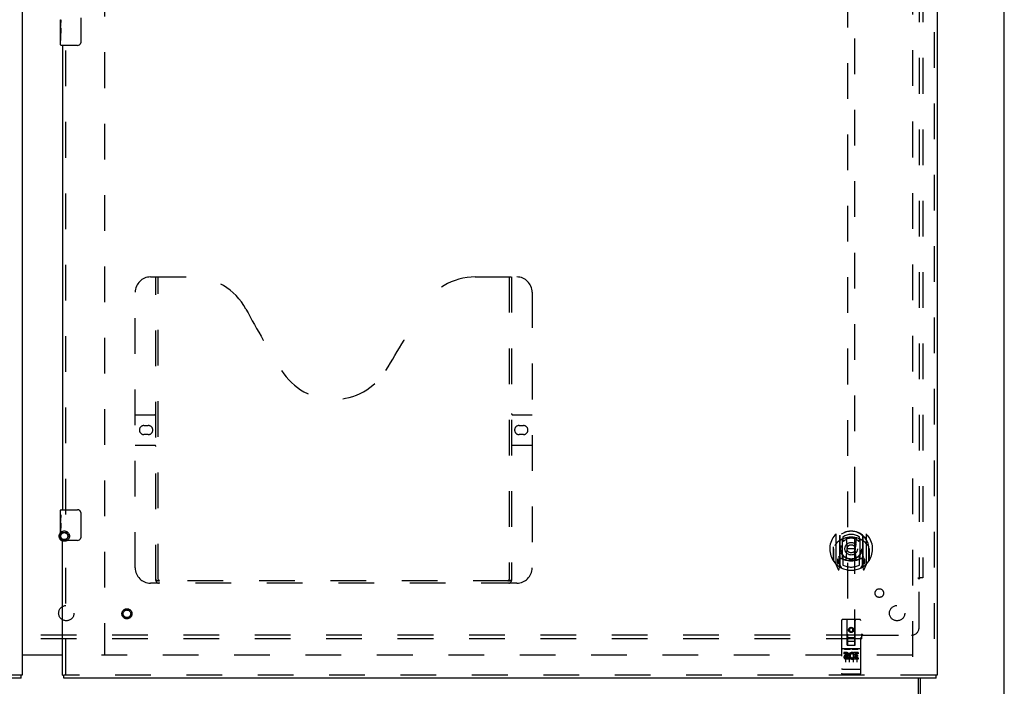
# Model space of a CAD drawing. Header units: inches. Extents: x 0 to 212, y 0 to 137.
# Tile 11 of 31: x 65 to 97, y 46 to 68. Entities that reach past the tile are written whole.
import ezdxf

# ---------------------------------------------------------------- set-up
doc = ezdxf.new("R2010")
doc.units = ezdxf.units.IN
doc.header["$LTSCALE"] = 11.654639
doc.header["$MEASUREMENT"] = 0
doc.linetypes.add('HIDDEN', pattern=[0.2, 0.1, -0.1])
doc.layers.get('0').update_dxf_attribs({"linetype": 'CONTINUOUS'})
for name, color, linetype in [('DEFAULT_2', 8, 'HIDDEN'), ('MAIN_OR_RIGHT_DOOR_ASSEMBLY', 7, 'CONTINUOUS'), ('SECONDARY_OR_LEFT_DOOR_ASSEMBLY', 7, 'CONTINUOUS'), ('SUBPANEL', 7, 'CONTINUOUS')]:
    doc.layers.add(name, color=color, linetype=linetype)

msp = doc.modelspace()

# ---------------------------------------------------------------- linework, layer by layer
at = {"color": 3, "linetype": 'Continuous'}
for p, q in [((96.778, 45.587), (96.778, 105.379)), ((64.716, 46.998), (66.028, 46.998)), ((94.029, 46.233), (94.029, 45.649))]:
    msp.add_line(p, q, dxfattribs=at)
at = {"color": 7, "linetype": 'Continuous'}
for p, q in [((66.028, 46.983), (64.716, 46.983)), ((93.976, 45.58), (93.976, 46.233))]:
    msp.add_line(p, q, dxfattribs=at)
at = {"layer": 'DEFAULT_2', "color": 8, "linetype": 'HIDDEN'}
for p, q in [((67.403, 103.968), (67.403, 46.998)), ((93.778, 104.035), (93.778, 46.931)), ((93.778, 46.983), (67.299, 46.983))]:
    msp.add_line(p, q, dxfattribs=at)
for radius in [0.169, 0.124, 0.114]:
    msp.add_circle((66.087, 50.873), radius, dxfattribs=at)
at = {"layer": 'MAIN_OR_RIGHT_DOOR_ASSEMBLY', "color": 8, "linetype": 'HIDDEN'}
for p, q in [((94.487, 104.629), (94.487, 46.337)), ((91.653, 73.312), (91.653, 47.31)), ((91.903, 47.31), (91.903, 73.312)), ((66.132, 51.578), (66.132, 67.055)), ((68.902, 59.337), (70.257, 59.337)), ((69.077, 49.427), (69.077, 59.337)), ((69.157, 49.457), (69.157, 59.337)), ((79.507, 59.337), (80.862, 59.337)), ((80.607, 59.337), (80.607, 49.457)), ((80.687, 59.337), (80.687, 49.427)), ((68.402, 49.837), (68.402, 58.837)), ((81.362, 58.837), (81.362, 49.837)), ((68.402, 54.837), (69.037, 54.837)), ((80.727, 54.837), (81.362, 54.837)), ((68.689, 54.487), (68.826, 54.487)), ((80.939, 54.487), (81.076, 54.487)), ((68.826, 54.187), (68.689, 54.187)), ((81.076, 54.187), (80.939, 54.187)), ((69.037, 53.837), (68.402, 53.837)), ((81.362, 53.837), (80.727, 53.837)), ((66.132, 46.337), (66.132, 50.888)), ((91.278, 50.938), (91.278, 49.971)), ((91.396, 50.884), (91.396, 49.868)), ((91.403, 50.885), (91.403, 49.881)), ((91.503, 50.845), (91.503, 50.742)), ((91.615, 50.794), (91.646, 50.454)), ((91.941, 50.794), (91.911, 50.454)), ((92.053, 50.742), (92.053, 50.845)), ((92.153, 50.885), (92.153, 49.881)), ((92.161, 50.884), (92.161, 49.868)), ((92.278, 49.971), (92.278, 50.938)), ((91.203, 50.526), (91.203, 50.529)), ((91.203, 50.069), (91.203, 50.526)), ((91.496, 50.136), (91.496, 50.768)), ((92.061, 50.768), (92.061, 50.136)), ((92.353, 50.526), (92.353, 50.529)), ((92.353, 50.069), (92.353, 50.526)), ((91.196, 50.454), (91.211, 50.454)), ((91.196, 50.454), (91.196, 50.066)), ((91.503, 50.181), (91.503, 49.928)), ((91.615, 50.11), (91.646, 50.454)), ((91.911, 50.454), (91.646, 50.454)), ((91.941, 50.11), (91.911, 50.454)), ((92.053, 49.928), (92.053, 50.181)), ((92.361, 50.454), (92.346, 50.454)), ((92.361, 50.454), (92.361, 50.066)), ((91.282, 49.96), (91.353, 49.785)), ((91.396, 50.125), (91.336, 50.125)), ((91.336, 50.125), (91.336, 49.975)), ((91.336, 49.975), (91.396, 49.975)), ((91.373, 50.054), (91.344, 50.008)), ((91.348, 50), (91.403, 50)), ((91.374, 49.89), (91.379, 49.887)), ((91.381, 49.788), (91.396, 49.868)), ((91.473, 49.831), (91.403, 49.94)), ((91.406, 50.114), (91.406, 49.906)), ((91.496, 50.127), (91.423, 50.127)), ((91.491, 50.134), (91.426, 50.134)), ((92.133, 50.127), (92.061, 50.127)), ((92.131, 50.134), (92.065, 50.134)), ((92.153, 49.94), (92.083, 49.831)), ((92.151, 49.906), (92.151, 50.114)), ((92.153, 50), (92.208, 50)), ((92.221, 50.125), (92.161, 50.125)), ((92.161, 49.975), (92.221, 49.975)), ((92.161, 49.868), (92.175, 49.788)), ((92.181, 49.889), (92.182, 49.89)), ((92.182, 49.89), (92.182, 49.89)), ((92.182, 49.89), (92.182, 49.89)), ((92.212, 50.008), (92.183, 50.054)), ((92.203, 49.785), (92.274, 49.96)), ((92.221, 49.975), (92.221, 50.125)), ((80.862, 49.337), (68.902, 49.337)), ((80.603, 49.417), (69.161, 49.417)), ((91.466, 48.12), (91.466, 46.395)), ((92.061, 48.15), (91.496, 48.15)), ((91.652, 47.31), (91.648, 48.12)), ((91.905, 47.31), (91.908, 48.12)), ((92.091, 46.395), (92.091, 48.12)), ((91.778, 47.883), (91.716, 47.847)), ((91.716, 47.847), (91.726, 47.841)), ((91.716, 47.847), (91.716, 47.775)), ((91.716, 47.775), (91.726, 47.78)), ((91.716, 47.775), (91.778, 47.739)), ((91.778, 47.871), (91.726, 47.841)), ((91.726, 47.841), (91.726, 47.78)), ((91.726, 47.78), (91.778, 47.75)), ((91.841, 47.847), (91.778, 47.883)), ((91.778, 47.883), (91.778, 47.871)), ((91.831, 47.841), (91.778, 47.871)), ((91.778, 47.75), (91.831, 47.78)), ((91.778, 47.739), (91.841, 47.775)), ((91.778, 47.739), (91.778, 47.75)), ((91.841, 47.847), (91.831, 47.841)), ((91.831, 47.78), (91.831, 47.841)), ((91.841, 47.775), (91.831, 47.78)), ((91.841, 47.775), (91.841, 47.847)), ((91.651, 47.56), (91.906, 47.56)), ((91.652, 47.31), (91.653, 47.31)), ((91.653, 47.31), (91.903, 47.31)), ((91.863, 47.435), (91.693, 47.435)), ((91.903, 47.31), (91.905, 47.31)), ((92.061, 47.193), (91.496, 47.193)), ((91.634, 47.071), (91.541, 47.071)), ((91.541, 47.071), (91.541, 47.029)), ((91.634, 47.029), (91.541, 47.029)), ((91.567, 47.177), (91.739, 47.177)), ((91.591, 47.063), (91.591, 46.757)), ((91.638, 46.986), (91.591, 46.986)), ((91.634, 46.945), (91.605, 46.945)), ((91.716, 47.063), (91.716, 46.757)), ((91.817, 47.177), (91.989, 47.177)), ((91.841, 47.063), (91.841, 46.757)), ((91.854, 47.036), (91.841, 47.017)), ((91.85, 47.061), (91.854, 47.059)), ((92.01, 47.071), (91.854, 47.071)), ((91.854, 47.071), (91.854, 47.059)), ((91.854, 47.036), (91.854, 46.858)), ((92.01, 47.029), (91.896, 47.029)), ((91.896, 47.029), (91.896, 46.986)), ((91.989, 46.986), (91.896, 46.986)), ((91.989, 46.943), (91.896, 46.943)), ((91.896, 46.943), (91.896, 46.901)), ((91.966, 47.063), (91.966, 46.757)), ((91.989, 46.986), (91.989, 46.943)), ((92.01, 47.071), (92.01, 47.029)), ((91.698, 46.901), (91.605, 46.901)), ((91.698, 46.858), (91.605, 46.858)), ((91.698, 46.901), (91.698, 46.858)), ((91.829, 46.906), (91.846, 46.867)), ((92.01, 46.858), (91.854, 46.858)), ((92.01, 46.901), (91.896, 46.901)), ((92.01, 46.901), (92.01, 46.858)), ((94.549, 46.337), (66.07, 46.337)), ((91.484, 46.524), (91.483, 46.524)), ((91.485, 46.524), (91.484, 46.524)), ((91.484, 46.524), (91.484, 46.524)), ((91.486, 46.524), (91.485, 46.524)), ((91.487, 46.524), (91.486, 46.524)), ((91.488, 46.524), (91.487, 46.524)), ((91.489, 46.524), (91.488, 46.524)), ((91.49, 46.524), (91.489, 46.524)), ((91.489, 46.524), (91.489, 46.524)), ((91.491, 46.524), (91.49, 46.524)), ((91.492, 46.524), (91.491, 46.524)), ((91.493, 46.524), (91.492, 46.524)), ((91.493, 46.523), (91.493, 46.524)), ((91.494, 46.523), (91.493, 46.523)), ((91.495, 46.523), (91.494, 46.523)), ((91.496, 46.523), (91.495, 46.523)), ((92.061, 46.523), (91.496, 46.523)), ((92.061, 46.365), (91.496, 46.365)), ((92.061, 46.523), (92.062, 46.523)), ((92.062, 46.523), (92.063, 46.523)), ((92.063, 46.523), (92.064, 46.524)), ((92.064, 46.524), (92.065, 46.524)), ((92.064, 46.524), (92.064, 46.524)), ((92.065, 46.524), (92.066, 46.524)), ((92.066, 46.524), (92.067, 46.524)), ((92.067, 46.524), (92.068, 46.524)), ((92.068, 46.524), (92.069, 46.524)), ((92.068, 46.524), (92.068, 46.524)), ((92.069, 46.524), (92.07, 46.524)), ((92.07, 46.524), (92.071, 46.524)), ((92.071, 46.524), (92.072, 46.524)), ((92.072, 46.524), (92.073, 46.524)), ((92.072, 46.524), (92.072, 46.524)), ((92.073, 46.524), (92.074, 46.524)), ((92.074, 46.524), (92.075, 46.524))]:
    msp.add_line(p, q, dxfattribs=at)
at = {"layer": 'MAIN_OR_RIGHT_DOOR_ASSEMBLY', "color": 3, "linetype": 'Continuous'}
for p, q in [((94.591, 104.629), (94.591, 46.337)), ((66.028, 66.9), (66.028, 51.733)), ((66.028, 46.337), (66.028, 50.733)), ((94.549, 46.233), (66.07, 46.233))]:
    msp.add_line(p, q, dxfattribs=at)
at = {"layer": 'MAIN_OR_RIGHT_DOOR_ASSEMBLY', "color": 7, "linetype": 'Continuous'}
for p, q in [((65.968, 67.481), (65.968, 67.738)), ((65.974, 67.683), (65.968, 67.683)), ((65.968, 67.515), (65.975, 67.515)), ((65.975, 67.515), (65.975, 67.651)), ((66.623, 67.8), (66.623, 67)), ((65.968, 66.915), (65.968, 67.478)), ((65.97, 67.452), (65.968, 67.452)), ((65.968, 67.32), (65.974, 67.32)), ((65.968, 67.284), (65.975, 67.284)), ((65.968, 67.221), (65.975, 67.221)), ((65.969, 67.454), (65.971, 67.432)), ((65.975, 67.054), (65.975, 67.284)), ((65.968, 67.054), (65.975, 67.054)), ((66.523, 66.9), (65.983, 66.9)), ((65.968, 51.572), (65.968, 51.718)), ((65.968, 51.315), (65.968, 51.571)), ((65.974, 51.516), (65.968, 51.516)), ((65.975, 51.348), (65.975, 51.484)), ((65.983, 51.733), (66.523, 51.733)), ((66.623, 51.633), (66.623, 50.833)), ((65.968, 51.348), (65.975, 51.348)), ((65.968, 50.748), (65.968, 51.312)), ((65.97, 51.285), (65.968, 51.285)), ((65.968, 51.154), (65.974, 51.154)), ((65.968, 51.118), (65.975, 51.118)), ((65.969, 51.287), (65.971, 51.265)), ((65.975, 50.887), (65.975, 51.118)), ((65.968, 51.055), (65.975, 51.055)), ((65.968, 50.887), (65.975, 50.887)), ((66.523, 50.733), (65.983, 50.733)), ((66.028, 46.337), (66.07, 46.337)), ((66.07, 46.233), (66.07, 46.337)), ((94.591, 46.337), (94.549, 46.337)), ((94.549, 46.233), (94.549, 46.337))]:
    msp.add_line(p, q, dxfattribs=at)
for points in [[(65.968, 67.739), (65.968, 67.735), (65.969, 67.731), (65.969, 67.725), (65.971, 67.712)], [(65.971, 67.712), (65.972, 67.704), (65.973, 67.696), (65.973, 67.688)], [(65.973, 67.688), (65.974, 67.679), (65.975, 67.67), (65.975, 67.66), (65.975, 67.651)], [(65.968, 67.481), (65.968, 67.473), (65.969, 67.464), (65.969, 67.454)], [(65.971, 67.432), (65.972, 67.42), (65.973, 67.408), (65.974, 67.396), (65.975, 67.383), (65.975, 67.371), (65.975, 67.358), (65.975, 67.345), (65.975, 67.332), (65.974, 67.319), (65.973, 67.307), (65.972, 67.295)], [(66.623, 67), (66.623, 66.993), (66.622, 66.987), (66.621, 66.981), (66.62, 66.975), (66.618, 66.969), (66.616, 66.963)], [(65.968, 51.572), (65.968, 51.569), (65.969, 51.564), (65.969, 51.559), (65.971, 51.545)], [(65.971, 51.545), (65.972, 51.538), (65.973, 51.53), (65.973, 51.521)], [(65.973, 51.521), (65.974, 51.512), (65.975, 51.503), (65.975, 51.494), (65.975, 51.484)], [(66.616, 51.669), (66.618, 51.663), (66.62, 51.658), (66.621, 51.652), (66.622, 51.646), (66.623, 51.639), (66.623, 51.633)], [(65.968, 51.315), (65.968, 51.306), (65.969, 51.297), (65.969, 51.287)], [(65.971, 51.265), (65.972, 51.254), (65.973, 51.242), (65.974, 51.229), (65.975, 51.217), (65.975, 51.204), (65.975, 51.191), (65.975, 51.178), (65.975, 51.165), (65.974, 51.153), (65.973, 51.141), (65.972, 51.129)], [(66.623, 50.833), (66.623, 50.827), (66.622, 50.82), (66.621, 50.814), (66.62, 50.808), (66.618, 50.802), (66.616, 50.797)]]:
    msp.add_lwpolyline(points, dxfattribs=at)
at = {"layer": 'MAIN_OR_RIGHT_DOOR_ASSEMBLY', "color": 8, "linetype": 'HIDDEN'}
for points in [[(91.59, 50.811), (91.596, 50.813), (91.601, 50.814), (91.606, 50.816), (91.612, 50.817), (91.617, 50.818), (91.623, 50.82), (91.628, 50.821), (91.634, 50.822), (91.639, 50.823), (91.645, 50.824), (91.65, 50.825), (91.656, 50.826), (91.661, 50.827), (91.667, 50.828), (91.672, 50.829), (91.678, 50.83), (91.683, 50.831), (91.689, 50.831), (91.694, 50.832), (91.7, 50.833), (91.705, 50.833), (91.711, 50.834), (91.717, 50.834), (91.722, 50.835), (91.728, 50.835), (91.733, 50.836), (91.739, 50.836), (91.745, 50.836), (91.75, 50.836), (91.756, 50.837), (91.761, 50.837), (91.767, 50.837), (91.772, 50.837), (91.778, 50.837), (91.784, 50.837), (91.789, 50.837), (91.795, 50.837), (91.8, 50.837), (91.806, 50.836), (91.812, 50.836), (91.817, 50.836), (91.823, 50.836), (91.828, 50.835), (91.834, 50.835), (91.84, 50.834), (91.845, 50.834), (91.851, 50.833), (91.856, 50.833), (91.862, 50.832), (91.867, 50.831), (91.873, 50.831), (91.878, 50.83), (91.884, 50.829), (91.89, 50.828), (91.895, 50.827), (91.901, 50.826), (91.906, 50.825), (91.912, 50.824), (91.917, 50.823), (91.923, 50.822), (91.928, 50.821), (91.933, 50.82), (91.939, 50.818), (91.944, 50.817), (91.95, 50.816), (91.955, 50.814), (91.961, 50.813), (91.966, 50.811)], [(91.324, 50.669), (91.322, 50.668), (91.321, 50.667), (91.319, 50.665), (91.318, 50.664), (91.316, 50.662), (91.314, 50.661), (91.313, 50.659), (91.311, 50.657), (91.309, 50.656), (91.307, 50.654), (91.305, 50.652), (91.304, 50.65), (91.302, 50.648), (91.3, 50.646), (91.298, 50.643), (91.296, 50.641), (91.294, 50.638), (91.292, 50.636), (91.29, 50.633), (91.287, 50.631), (91.285, 50.628), (91.283, 50.625), (91.281, 50.622), (91.278, 50.618), (91.276, 50.615), (91.273, 50.612), (91.271, 50.608), (91.268, 50.604), (91.266, 50.6), (91.263, 50.596), (91.26, 50.592), (91.258, 50.588), (91.255, 50.583), (91.252, 50.578), (91.249, 50.573), (91.246, 50.568)], [(92.311, 50.568), (92.307, 50.573), (92.304, 50.578), (92.301, 50.583), (92.299, 50.588), (92.296, 50.592), (92.293, 50.596), (92.29, 50.6), (92.288, 50.604), (92.285, 50.608), (92.283, 50.612), (92.28, 50.615), (92.278, 50.618), (92.276, 50.622), (92.273, 50.625), (92.271, 50.628), (92.269, 50.631), (92.267, 50.633), (92.264, 50.636), (92.262, 50.638), (92.26, 50.641), (92.258, 50.643), (92.256, 50.646), (92.254, 50.648), (92.253, 50.65), (92.251, 50.652), (92.249, 50.654), (92.247, 50.656), (92.245, 50.657), (92.244, 50.659), (92.242, 50.661), (92.24, 50.662), (92.239, 50.664), (92.237, 50.665), (92.235, 50.667), (92.234, 50.668), (92.232, 50.669)], [(69.067, 49.457), (69.083, 49.446), (69.099, 49.437), (69.115, 49.429), (69.131, 49.422), (69.146, 49.418), (69.161, 49.417)], [(80.603, 49.417), (80.618, 49.418), (80.634, 49.422), (80.649, 49.429), (80.665, 49.437), (80.681, 49.446), (80.697, 49.457)], [(91.561, 47.176), (91.561, 47.176), (91.561, 47.176), (91.561, 47.176), (91.561, 47.176), (91.561, 47.176), (91.561, 47.177), (91.561, 47.177), (91.561, 47.177), (91.561, 47.177), (91.562, 47.177), (91.562, 47.177), (91.562, 47.177), (91.562, 47.177), (91.562, 47.177), (91.562, 47.177), (91.562, 47.177), (91.562, 47.177), (91.562, 47.177), (91.563, 47.177), (91.563, 47.177), (91.563, 47.177), (91.563, 47.177), (91.563, 47.177), (91.563, 47.177), (91.563, 47.177), (91.564, 47.177), (91.564, 47.177), (91.564, 47.177), (91.564, 47.177), (91.564, 47.177), (91.564, 47.177), (91.564, 47.177), (91.565, 47.177), (91.565, 47.177), (91.565, 47.177), (91.565, 47.177), (91.565, 47.177), (91.566, 47.177), (91.566, 47.177), (91.566, 47.177), (91.566, 47.177), (91.566, 47.177), (91.567, 47.177), (91.567, 47.177), (91.567, 47.177)], [(91.739, 47.177), (91.739, 47.177), (91.739, 47.177), (91.74, 47.177), (91.74, 47.177), (91.74, 47.177), (91.74, 47.177), (91.74, 47.177), (91.741, 47.177), (91.741, 47.177), (91.741, 47.177), (91.741, 47.177), (91.741, 47.177), (91.741, 47.177), (91.742, 47.177), (91.742, 47.177), (91.742, 47.177), (91.742, 47.177), (91.742, 47.177), (91.742, 47.177), (91.743, 47.177), (91.743, 47.177), (91.743, 47.177), (91.743, 47.177), (91.743, 47.177), (91.743, 47.177), (91.743, 47.177), (91.744, 47.177), (91.744, 47.177), (91.744, 47.177), (91.744, 47.177), (91.744, 47.177), (91.744, 47.177), (91.744, 47.177), (91.744, 47.177), (91.745, 47.177), (91.745, 47.177), (91.745, 47.177), (91.745, 47.177), (91.745, 47.177), (91.745, 47.177), (91.745, 47.176), (91.745, 47.176), (91.745, 47.176), (91.745, 47.176), (91.745, 47.176), (91.746, 47.176)], [(91.811, 47.176), (91.811, 47.176), (91.811, 47.176), (91.811, 47.176), (91.811, 47.176), (91.811, 47.176), (91.811, 47.177), (91.811, 47.177), (91.811, 47.177), (91.811, 47.177), (91.812, 47.177), (91.812, 47.177), (91.812, 47.177), (91.812, 47.177), (91.812, 47.177), (91.812, 47.177), (91.812, 47.177), (91.812, 47.177), (91.812, 47.177), (91.813, 47.177), (91.813, 47.177), (91.813, 47.177), (91.813, 47.177), (91.813, 47.177), (91.813, 47.177), (91.813, 47.177), (91.814, 47.177), (91.814, 47.177), (91.814, 47.177), (91.814, 47.177), (91.814, 47.177), (91.814, 47.177), (91.815, 47.177), (91.815, 47.177), (91.815, 47.177), (91.815, 47.177), (91.815, 47.177), (91.815, 47.177), (91.816, 47.177), (91.816, 47.177), (91.816, 47.177), (91.816, 47.177), (91.816, 47.177), (91.817, 47.177), (91.817, 47.177), (91.817, 47.177)], [(91.989, 47.177), (91.989, 47.177), (91.989, 47.177), (91.99, 47.177), (91.99, 47.177), (91.99, 47.177), (91.99, 47.177), (91.99, 47.177), (91.991, 47.177), (91.991, 47.177), (91.991, 47.177), (91.991, 47.177), (91.991, 47.177), (91.992, 47.177), (91.992, 47.177), (91.992, 47.177), (91.992, 47.177), (91.992, 47.177), (91.992, 47.177), (91.992, 47.177), (91.993, 47.177), (91.993, 47.177), (91.993, 47.177), (91.993, 47.177), (91.993, 47.177), (91.993, 47.177), (91.993, 47.177), (91.994, 47.177), (91.994, 47.177), (91.994, 47.177), (91.994, 47.177), (91.994, 47.177), (91.994, 47.177), (91.994, 47.177), (91.994, 47.177), (91.995, 47.177), (91.995, 47.177), (91.995, 47.177), (91.995, 47.177), (91.995, 47.177), (91.995, 47.177), (91.995, 47.176), (91.995, 47.176), (91.995, 47.176), (91.995, 47.176), (91.995, 47.176), (91.996, 47.176)], [(91.483, 46.524), (91.482, 46.524), (91.482, 46.524), (91.481, 46.524), (91.481, 46.524), (91.481, 46.524), (91.48, 46.525), (91.48, 46.525), (91.48, 46.525), (91.479, 46.525), (91.479, 46.525), (91.479, 46.525), (91.478, 46.525), (91.478, 46.525), (91.478, 46.525), (91.477, 46.525), (91.477, 46.525), (91.477, 46.525), (91.476, 46.525), (91.476, 46.525), (91.476, 46.525), (91.475, 46.525), (91.475, 46.526), (91.475, 46.526), (91.474, 46.526), (91.474, 46.526), (91.474, 46.526), (91.473, 46.526), (91.473, 46.526), (91.473, 46.526), (91.473, 46.526), (91.472, 46.526), (91.472, 46.526), (91.472, 46.526), (91.472, 46.526), (91.471, 46.527), (91.471, 46.527), (91.471, 46.527), (91.471, 46.527), (91.47, 46.527), (91.47, 46.527), (91.47, 46.527), (91.47, 46.527), (91.47, 46.527), (91.469, 46.527), (91.469, 46.527), (91.469, 46.528), (91.469, 46.528), (91.469, 46.528), (91.468, 46.528), (91.468, 46.528), (91.468, 46.528), (91.468, 46.528), (91.468, 46.528), (91.468, 46.528), (91.467, 46.528), (91.467, 46.528), (91.467, 46.529), (91.467, 46.529), (91.467, 46.529), (91.467, 46.529), (91.467, 46.529), (91.467, 46.529), (91.466, 46.529), (91.466, 46.529), (91.466, 46.529), (91.466, 46.529), (91.466, 46.53), (91.466, 46.53), (91.466, 46.53), (91.466, 46.53), (91.466, 46.53), (91.466, 46.53), (91.466, 46.53), (91.466, 46.53), (91.466, 46.53), (91.466, 46.53), (91.466, 46.531), (91.466, 46.531), (91.466, 46.531), (91.466, 46.531)], [(92.075, 46.524), (92.075, 46.524), (92.075, 46.524), (92.076, 46.525), (92.076, 46.525), (92.077, 46.525), (92.077, 46.525), (92.077, 46.525), (92.078, 46.525), (92.078, 46.525), (92.078, 46.525), (92.079, 46.525), (92.079, 46.525), (92.079, 46.525), (92.08, 46.525), (92.08, 46.525), (92.08, 46.525), (92.081, 46.525), (92.081, 46.525), (92.081, 46.526), (92.081, 46.526), (92.082, 46.526), (92.082, 46.526), (92.082, 46.526), (92.083, 46.526), (92.083, 46.526), (92.083, 46.526), (92.084, 46.526), (92.084, 46.526), (92.084, 46.526), (92.084, 46.526), (92.085, 46.526), (92.085, 46.527), (92.085, 46.527), (92.085, 46.527), (92.086, 46.527), (92.086, 46.527), (92.086, 46.527), (92.086, 46.527), (92.086, 46.527), (92.087, 46.527), (92.087, 46.527), (92.087, 46.527), (92.087, 46.528), (92.087, 46.528), (92.088, 46.528), (92.088, 46.528), (92.088, 46.528), (92.088, 46.528), (92.088, 46.528), (92.088, 46.528), (92.089, 46.528), (92.089, 46.528), (92.089, 46.528), (92.089, 46.529), (92.089, 46.529), (92.089, 46.529), (92.089, 46.529), (92.09, 46.529), (92.09, 46.529), (92.09, 46.529), (92.09, 46.529), (92.09, 46.529), (92.09, 46.529), (92.09, 46.53), (92.09, 46.53), (92.09, 46.53), (92.09, 46.53), (92.09, 46.53), (92.09, 46.53), (92.09, 46.53), (92.09, 46.53), (92.091, 46.53), (92.091, 46.53), (92.091, 46.531), (92.091, 46.531), (92.091, 46.531), (92.091, 46.531)]]:
    msp.add_lwpolyline(points, dxfattribs=at)
for centre, radius in [((91.778, 50.461), 0.35), ((91.778, 50.461), 0.335), ((91.778, 50.461), 0.205), ((91.778, 50.461), 0.133), ((68.132, 48.337), 0.164), ((68.132, 48.337), 0.124), ((91.778, 47.81), 0.085), ((91.778, 47.81), 0.0845)]:
    msp.add_circle(centre, radius, dxfattribs=at)
at = {"layer": 'MAIN_OR_RIGHT_DOOR_ASSEMBLY', "color": 7, "linetype": 'Continuous'}
for centre, radius, start, end in [((65.983, 66.915), 0.015, 180, 270), ((66.523, 67), 0.1, 270, 338.7946), ((65.983, 51.718), 0.015, 90, 180), ((66.523, 51.633), 0.1, 21.1999, 90), ((66.523, 50.833), 0.1, 270, 338.7946), ((65.983, 50.748), 0.015, 180, 270)]:
    msp.add_arc(centre, radius, start, end, dxfattribs=at)
at = {"layer": 'MAIN_OR_RIGHT_DOOR_ASSEMBLY', "color": 8, "linetype": 'HIDDEN'}
for centre, radius, start, end in [((68.902, 58.837), 0.5, 90, 180), ((70.257, 57.337), 2, 28.4813, 90), ((79.507, 57.337), 2, 90, 151.5187), ((80.862, 58.837), 0.5, 0, 90), ((106.565, 77.035), 39.307, 208.4813, 211.8705), ((43.199, 77.035), 39.307, 328.1295, 331.5187), ((74.882, 57.337), 2, 211.8705, 328.1295), ((69.037, 54.877), 0.04, 270, 360), ((80.727, 54.877), 0.04, 180, 270), ((68.689, 54.337), 0.15, 90, 270), ((68.826, 54.337), 0.15, 270, 90), ((80.939, 54.337), 0.15, 90, 270), ((81.076, 54.337), 0.15, 270, 90), ((69.037, 53.797), 0.04, 0, 90), ((80.727, 53.797), 0.04, 90, 180), ((91.778, 50.454), 0.7, 305.5126, 234.4874), ((91.778, 50.452), 0.583, 0.2464, 179.7536), ((91.778, 50.451), 0.58, 7.6622, 172.3378), ((91.293, 50.938), 0.015, 135.0748, 180), ((91.778, 50.137), 0.7, 49.529, 130.471), ((91.411, 50.884), 0.015, 130.3587, 180), ((91.423, 50.885), 0.02, 129.3378, 179.9984), ((91.778, 50.451), 0.48, 55.0461, 124.9539), ((91.778, 50.461), 0.343, 48.8739, 131.1261), ((91.596, 50.792), 0.02, 5.0796, 105.5752), ((91.961, 50.792), 0.02, 74.4248, 174.9204), ((92.133, 50.885), 0.02, 0, 50.6594), ((92.146, 50.884), 0.015, 0, 49.6413), ((92.263, 50.938), 0.015, 0, 44.9252), ((91.223, 50.526), 0.02, 172.3378, 180), ((91.511, 50.768), 0.015, 112.9863, 180), ((91.533, 50.742), 0.03, 180, 311.1261), ((92.023, 50.742), 0.03, 228.8739, 360), ((92.046, 50.768), 0.015, 0, 67.0137), ((92.333, 50.526), 0.02, 0, 7.6622), ((91.778, 50.767), 0.7, 233.2319, 306.7681), ((91.215, 50.156), 0.188, 327.3208, 360), ((91.533, 50.181), 0.03, 48.8739, 180), ((91.778, 50.461), 0.343, 228.8739, 311.1261), ((92.023, 50.181), 0.03, 0, 131.1261), ((92.341, 50.156), 0.188, 180, 212.6792), ((68.902, 49.837), 0.5, 180, 270), ((80.862, 49.837), 0.5, 270, 360), ((91.223, 50.069), 0.02, 180, 215.2961), ((91.778, 50.461), 0.7, 215.2961, 324.7039), ((91.293, 49.971), 0.015, 180, 224.9252), ((91.348, 50.005), 0.005, 147.3208, 270), ((91.383, 49.901), 0.02, 234.4874, 360), ((91.386, 49.906), 0.02, 234.7457, 360), ((91.423, 50.107), 0.02, 90, 180), ((91.423, 49.881), 0.02, 180, 238.5295), ((91.426, 50.114), 0.02, 90, 180), ((91.491, 50.114), 0.02, 66.536, 90), ((91.511, 50.136), 0.015, 180, 247.0137), ((91.778, 50.774), 0.7, 246.536, 293.464), ((91.778, 50.461), 0.6, 242.7204, 297.2796), ((91.595, 50.112), 0.02, 254.3869, 354.9204), ((91.961, 50.112), 0.02, 185.0796, 285.6131), ((92.046, 50.136), 0.015, 292.9863, 360), ((92.065, 50.114), 0.02, 90, 113.464), ((92.131, 50.114), 0.02, 0, 90), ((92.133, 50.107), 0.02, 0, 90), ((92.133, 49.881), 0.02, 301.4688, 359.9992), ((92.171, 49.906), 0.02, 180, 305.2543), ((92.173, 49.901), 0.02, 180, 305.5126), ((92.208, 50.005), 0.005, 270, 32.6792), ((92.263, 49.971), 0.015, 315.0748, 360), ((92.333, 50.069), 0.02, 324.7039, 360), ((91.367, 49.79), 0.015, 201.8041, 350), ((92.19, 49.79), 0.015, 190, 338.1959), ((69.167, 49.427), 0.09, 180, 270), ((69.197, 49.457), 0.04, 180, 270), ((80.567, 49.457), 0.04, 270, 360), ((80.597, 49.427), 0.09, 270, 360), ((91.496, 48.12), 0.03, 90, 180), ((91.618, 48.12), 0.03, 0, 90), ((91.938, 48.12), 0.03, 90, 180), ((92.061, 48.12), 0.03, 0, 90), ((91.693, 47.395), 0.04, 90, 180), ((91.693, 47.35), 0.04, 180, 270), ((91.863, 47.395), 0.04, 0, 90), ((91.863, 47.35), 0.04, 270, 360), ((91.496, 47.223), 0.03, 180, 270), ((91.605, 46.923), 0.0644, 102.2995, 270.0775), ((91.605, 46.923), 0.0219, 89.9011, 270), ((91.634, 47.008), 0.0635, 270, 90), ((91.634, 47.007), 0.0219, 280.307, 90), ((91.804, 46.965), 0.107, 64.2636, 293.4027), ((91.804, 46.965), 0.0639, 54.8895, 293.4026), ((92.061, 47.223), 0.03, 270, 360), ((91.496, 46.395), 0.03, 180, 270), ((92.061, 46.395), 0.03, 270, 360)]:
    msp.add_arc(centre, radius, start, end, dxfattribs=at)
at = {"layer": 'MAIN_OR_RIGHT_DOOR_ASSEMBLY', "color": 7, "linetype": 'Continuous'}
for centre, start_param, end_param in [((66.231, 67.316), 3.141593, 3.321581), ((66.231, 51.149), -3.141593, -2.961605)]:
    msp.add_ellipse(centre, major_axis=(0.263, 0), ratio=0.432808, start_param=start_param, end_param=end_param, dxfattribs=at)
at = {"layer": 'SECONDARY_OR_LEFT_DOOR_ASSEMBLY', "color": 3, "linetype": 'Continuous'}
for p, q in [((64.716, 104.629), (64.716, 46.337)), ((64.674, 46.233), (36.195, 46.233))]:
    msp.add_line(p, q, dxfattribs=at)
at = {"layer": 'SECONDARY_OR_LEFT_DOOR_ASSEMBLY', "color": 8, "linetype": 'HIDDEN'}
msp.add_line((64.674, 46.337), (36.195, 46.337), dxfattribs=at)
at = {"layer": 'SECONDARY_OR_LEFT_DOOR_ASSEMBLY', "color": 7, "linetype": 'Continuous'}
for p in [(64.716, 46.337), (64.674, 46.233)]:
    msp.add_line(p, (64.674, 46.337), dxfattribs=at)
at = {"layer": 'SUBPANEL', "color": 8, "linetype": 'HIDDEN'}
for p, q in [((93.997, 101.452), (93.997, 49.514)), ((94.122, 101.452), (94.122, 49.514)), ((93.956, 49.514), (94.035, 49.514)), ((94.122, 49.514), (94.035, 49.514)), ((93.997, 47.889), (93.997, 49.479)), ((92.122, 47.639), (40.184, 47.639)), ((92.122, 47.601), (92.122, 47.68)), ((92.122, 47.514), (92.122, 47.601)), ((92.139, 47.621), (92.145, 47.627)), ((92.157, 47.639), (93.747, 47.639)), ((92.122, 47.514), (40.184, 47.514))]:
    msp.add_line(p, q, dxfattribs=at)
for points in [[(93.956, 49.514), (93.957, 49.512), (93.957, 49.511), (93.958, 49.509), (93.959, 49.507), (93.96, 49.506), (93.961, 49.504), (93.963, 49.503), (93.964, 49.501), (93.966, 49.5), (93.968, 49.498), (93.969, 49.497), (93.971, 49.496), (93.973, 49.494), (93.975, 49.493), (93.978, 49.492), (93.982, 49.489)], [(94.035, 49.514), (94.033, 49.513), (94.031, 49.511), (94.029, 49.509), (94.027, 49.508), (94.025, 49.506), (94.023, 49.505), (94.022, 49.503), (94.02, 49.502), (94.019, 49.5), (94.017, 49.499), (94.016, 49.497)], [(93.982, 49.489), (93.984, 49.488), (93.987, 49.486), (93.989, 49.485), (93.991, 49.483), (93.993, 49.482), (93.995, 49.48), (93.997, 49.479)], [(94.016, 49.497), (94.009, 49.491), (94.007, 49.489), (94.005, 49.487), (94.004, 49.485), (94.002, 49.483), (94, 49.482), (93.998, 49.48), (93.997, 49.479)], [(92.122, 47.68), (92.124, 47.679), (92.125, 47.679), (92.127, 47.678), (92.129, 47.677), (92.13, 47.676), (92.132, 47.675), (92.133, 47.673), (92.135, 47.672), (92.136, 47.67), (92.138, 47.668), (92.139, 47.667), (92.14, 47.665), (92.142, 47.663), (92.143, 47.661), (92.144, 47.659)], [(92.122, 47.601), (92.123, 47.603), (92.125, 47.605), (92.127, 47.607), (92.128, 47.609), (92.13, 47.611), (92.131, 47.613), (92.133, 47.614), (92.134, 47.616), (92.136, 47.617), (92.137, 47.619), (92.139, 47.621)], [(92.144, 47.659), (92.147, 47.654), (92.148, 47.652), (92.15, 47.649), (92.151, 47.647), (92.153, 47.645), (92.154, 47.643), (92.156, 47.641), (92.157, 47.639)], [(92.145, 47.627), (92.147, 47.629), (92.149, 47.631), (92.151, 47.633), (92.153, 47.634), (92.154, 47.636), (92.156, 47.638), (92.157, 47.639)]]:
    msp.add_lwpolyline(points, dxfattribs=at)
for centre, radius in [((92.698, 49.013), 0.141), ((66.153, 48.358), 0.25), ((93.278, 48.358), 0.25)]:
    msp.add_circle(centre, radius, dxfattribs=at)
msp.add_arc((93.747, 47.889), 0.25, 270, 360, dxfattribs=at)

doc.saveas('drawing.dxf')
